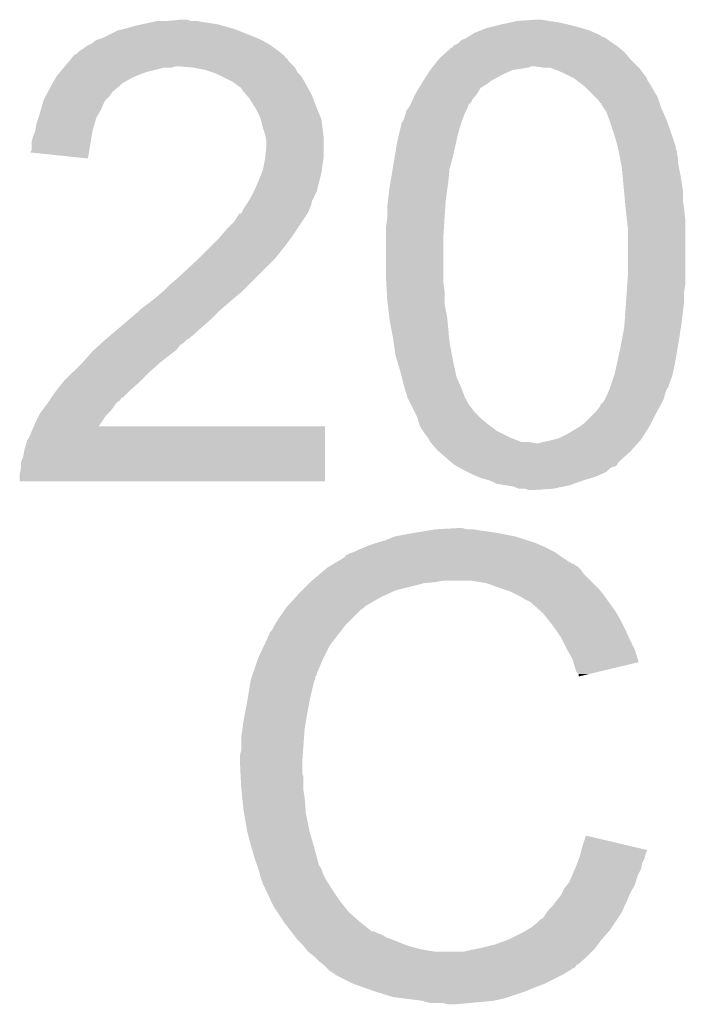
# Model space of a CAD drawing. Extents: x -1.3 to 24.2, y -3.9 to 53.4.
# Tile 23 of 62: x 10.9 to 12.3, y 18.4 to 20.5. Entities that reach past the tile are written whole.
import ezdxf

# ---------------------------------------------------------------- set-up
doc = ezdxf.new("R2010")
doc.units = 0
doc.layers.add('GNSS_22_CLICK_V101_GTO', color=11, linetype='CONTINUOUS')

msp = doc.modelspace()

# ---------------------------------------------------------------- linework, layer by layer
at = {"layer": 'GNSS_22_CLICK_V101_GTO'}
for points in [[(11.104876, 20.44192), (11.11504, 20.44446), (11.343642, 20.44192), (11.334752, 20.44446)], [(11.11504, 20.44446), (11.132818, 20.44954), (11.334752, 20.44446), (11.316972, 20.44954)], [(11.132818, 20.44954), (11.144248, 20.45208), (11.316972, 20.44954), (11.308082, 20.45208)], [(11.144248, 20.45208), (11.15568, 20.45462), (11.308082, 20.45208), (11.29284, 20.45462)], [(11.15568, 20.45462), (11.16711, 20.45716), (11.29284, 20.45462), (11.27506, 20.45716)], [(11.16711, 20.45716), (11.178542, 20.4597), (11.27506, 20.45716), (11.262362, 20.4597)], [(11.2014, 20.4597), (11.226778, 20.462238), (11.249664, 20.4597), (11.242042, 20.462238)], [(11.226778, 20.462238), (11.226798, 20.46224), (11.242042, 20.462238), (11.226798, 20.46224)], [(11.86434, 20.43938), (11.877042, 20.44446), (12.095482, 20.43938), (12.078546, 20.44446)], [(11.877042, 20.44446), (11.8872, 20.447), (12.078546, 20.44446), (12.070078, 20.447)], [(11.8872, 20.447), (11.90752, 20.45208), (12.070078, 20.447), (12.04976, 20.45208)], [(11.90752, 20.45208), (11.931226, 20.45716), (12.04976, 20.45208), (12.026898, 20.45716)], [(11.931226, 20.45716), (11.94308, 20.4597), (12.026898, 20.45716), (12.00912, 20.4597)], [(11.94308, 20.4597), (11.981178, 20.46224), (12.00912, 20.4597), (11.993882, 20.46224)], [(11.049002, 20.41906), (11.06424, 20.42414), (11.399522, 20.41906), (11.387668, 20.42414)], [(11.06424, 20.42414), (11.069318, 20.42668), (11.387668, 20.42414), (11.38174, 20.42668)], [(11.069318, 20.42668), (11.094722, 20.439382), (11.38174, 20.42668), (11.349988, 20.439382)], [(11.094722, 20.439382), (11.104876, 20.44192), (11.349988, 20.439382), (11.343642, 20.44192)], [(11.831322, 20.421602), (11.835378, 20.424138), (12.131884, 20.421602), (12.128502, 20.424138)], [(11.835378, 20.424138), (11.839446, 20.42668), (12.128502, 20.424138), (12.120884, 20.42668)], [(11.839446, 20.42668), (11.843508, 20.429218), (12.120884, 20.42668), (12.11834, 20.429218)], [(11.843508, 20.429218), (11.85164, 20.4343), (12.11834, 20.429218), (12.10691, 20.4343)], [(11.85164, 20.4343), (11.86434, 20.43938), (12.10691, 20.4343), (12.095482, 20.43938)], [(11.01852, 20.398742), (11.028682, 20.40636), (11.431522, 20.398742), (11.420858, 20.40636)], [(11.028682, 20.40636), (11.033758, 20.4089), (11.420858, 20.40636), (11.417302, 20.4089)], [(11.033758, 20.4089), (11.03884, 20.411442), (11.417302, 20.4089), (11.412854, 20.411442)], [(11.03884, 20.411442), (11.049002, 20.41906), (11.412854, 20.411442), (11.399522, 20.41906)], [(11.792094, 20.39366), (11.803386, 20.40382), (12.169142, 20.39366), (12.15695, 20.40382)], [(11.803386, 20.40382), (11.80592, 20.403842), (12.15695, 20.40382), (12.156922, 20.403842)], [(11.80592, 20.403842), (11.805932, 20.40636), (12.156922, 20.403842), (12.1539, 20.40636)], [(11.805932, 20.40636), (11.805934, 20.406366), (12.1539, 20.40636), (12.153892, 20.406366)], [(11.805934, 20.406366), (11.81608, 20.411442), (12.153892, 20.406366), (12.146278, 20.411442)], [(11.81608, 20.411442), (11.82116, 20.41652), (12.146278, 20.411442), (12.13866, 20.41652)], [(11.82116, 20.41652), (11.823704, 20.41906), (12.13866, 20.41652), (12.135274, 20.41906)], [(11.823704, 20.41906), (11.831322, 20.421602), (12.135274, 20.41906), (12.131884, 20.421602)], [(10.996936, 20.38096), (10.999046, 20.383492), (11.450342, 20.38096), (11.45032, 20.383492)], [(10.999046, 20.383492), (11.003288, 20.38858), (11.45032, 20.383492), (11.44422, 20.38858)], [(11.003288, 20.38858), (11.005826, 20.388586), (11.44422, 20.38858), (11.444212, 20.388586)], [(11.005826, 20.388586), (11.01344, 20.3962), (11.444212, 20.388586), (11.43508, 20.3962)], [(11.01344, 20.3962), (11.013444, 20.396202), (11.43508, 20.3962), (11.435078, 20.396202)], [(11.013444, 20.396202), (11.01852, 20.398742), (11.435078, 20.396202), (11.431522, 20.398742)], [(11.77798, 20.38096), (11.792094, 20.39366), (12.180026, 20.38096), (12.169142, 20.39366)], [(10.98, 20.36064), (10.982116, 20.363178), (11.209016, 20.36064), (11.216638, 20.363178)], [(10.982116, 20.36318), (10.990584, 20.373338), (11.4681, 20.36318), (11.457942, 20.373338)], [(10.982116, 20.363178), (10.982116, 20.36318), (11.216638, 20.363178), (11.224262, 20.36318)], [(10.990584, 20.373338), (10.99693, 20.380952), (11.457942, 20.373338), (11.452864, 20.380952)], [(10.99693, 20.380952), (10.996936, 20.38096), (11.452864, 20.380952), (11.450342, 20.38096)], [(11.25474, 20.36064), (11.224262, 20.36318), (11.47064, 20.36064), (11.4681, 20.36318)], [(11.761724, 20.360642), (11.763756, 20.36318), (11.965942, 20.360642), (11.971024, 20.36318)], [(11.763756, 20.36318), (11.773916, 20.37588), (12.197078, 20.36318), (12.184378, 20.37588)], [(11.773916, 20.37588), (11.77798, 20.38096), (12.184378, 20.37588), (12.180026, 20.38096)], [(11.996422, 20.36064), (11.978638, 20.36318), (12.199618, 20.36064), (12.197078, 20.36318)], [(10.95647, 20.32762), (10.963728, 20.34032), (11.10488, 20.32762), (11.127738, 20.34032)], [(10.963728, 20.34032), (10.96518, 20.342858), (11.127738, 20.34032), (11.134084, 20.342858)], [(10.96518, 20.342858), (10.97153, 20.350478), (11.134084, 20.342858), (11.153138, 20.350478)], [(10.97153, 20.350478), (10.98, 20.36064), (11.153138, 20.350478), (11.193778, 20.36064)], [(11.25476, 20.360636), (11.25474, 20.36064), (11.470642, 20.360636), (11.47064, 20.36064)], [(11.280138, 20.35556), (11.25476, 20.360636), (11.473182, 20.35556), (11.470642, 20.360636)], [(11.295378, 20.35048), (11.280138, 20.35556), (11.475722, 20.35048), (11.473182, 20.35556)], [(11.302998, 20.34794), (11.295378, 20.35048), (11.478262, 20.34794), (11.475722, 20.35048)], [(11.313162, 20.342858), (11.302998, 20.34794), (11.483342, 20.342858), (11.478262, 20.34794)], [(11.338558, 20.33016), (11.313162, 20.342858), (11.49096, 20.33016), (11.483342, 20.342858)], [(11.743114, 20.332702), (11.751194, 20.3454), (11.8872, 20.332702), (11.910058, 20.3454)], [(11.751194, 20.3454), (11.75766, 20.35556), (11.910058, 20.3454), (11.932924, 20.35556)], [(11.75766, 20.35556), (11.759692, 20.3581), (11.932924, 20.35556), (11.9507, 20.3581)], [(11.759692, 20.3581), (11.761724, 20.360642), (11.9507, 20.3581), (11.965942, 20.360642)], [(12.011664, 20.360638), (11.996422, 20.36064), (12.19962, 20.360638), (12.199618, 20.36064)], [(12.018016, 20.358098), (12.011664, 20.360638), (12.20216, 20.358098), (12.19962, 20.360638)], [(12.03706, 20.35048), (12.018016, 20.358098), (12.207874, 20.35048), (12.20216, 20.358098)], [(12.06246, 20.337778), (12.03706, 20.35048), (12.2174, 20.337778), (12.207874, 20.35048)], [(10.946814, 20.309842), (10.95502, 20.32508), (11.08456, 20.309842), (11.101976, 20.32508)], [(10.95502, 20.32508), (10.95647, 20.32762), (11.101976, 20.32508), (11.10488, 20.32762)], [(11.34872, 20.32254), (11.338558, 20.33016), (11.495118, 20.32254), (11.49096, 20.33016)], [(11.356336, 20.31746), (11.34872, 20.32254), (11.497888, 20.31746), (11.495118, 20.32254)], [(11.733786, 20.317464), (11.738356, 20.32508), (11.864344, 20.317464), (11.87704, 20.32508)], [(11.738356, 20.32508), (11.73988, 20.32762), (11.87704, 20.32508), (11.880424, 20.32762)], [(11.73988, 20.32762), (11.743114, 20.332702), (11.880424, 20.32762), (11.8872, 20.332702)], [(12.062464, 20.337776), (12.06246, 20.337778), (12.2174, 20.337776), (12.2174, 20.337778)], [(12.065852, 20.335234), (12.062464, 20.337776), (12.217404, 20.335234), (12.2174, 20.337776)], [(12.076002, 20.327622), (12.065852, 20.335234), (12.22248, 20.327622), (12.217404, 20.335234)], [(12.08278, 20.322538), (12.076002, 20.327622), (12.22553, 20.322538), (12.22248, 20.327622)], [(12.090398, 20.31492), (12.08278, 20.322538), (12.2301, 20.31492), (12.22553, 20.322538)], [(10.93724, 20.292062), (10.94134, 20.299678), (11.069322, 20.292062), (11.076938, 20.299678)], [(10.94134, 20.299678), (10.945444, 20.3073), (11.076938, 20.299678), (11.08202, 20.3073)], [(10.945444, 20.3073), (10.946814, 20.309842), (11.08202, 20.3073), (11.08456, 20.309842)], [(11.358878, 20.312384), (11.356336, 20.31746), (11.500656, 20.312384), (11.497888, 20.31746)], [(11.367592, 20.30222), (11.358878, 20.312384), (11.5062, 20.30222), (11.500656, 20.312384)], [(11.37412, 20.294602), (11.367592, 20.30222), (11.50913, 20.294602), (11.5062, 20.30222)], [(11.720124, 20.29206), (11.72464, 20.30222), (11.84656, 20.29206), (11.854688, 20.30222)], [(11.72464, 20.30222), (11.726164, 20.304762), (11.854688, 20.30222), (11.856722, 20.304762)], [(11.726164, 20.304762), (11.733786, 20.317464), (11.856722, 20.304762), (11.864344, 20.317464)], [(12.10818, 20.297138), (12.090398, 20.31492), (12.24026, 20.297138), (12.2301, 20.31492)], [(10.931432, 20.271738), (10.936512, 20.289516), (11.05916, 20.271738), (11.066778, 20.289516)], [(10.936512, 20.289516), (10.93724, 20.292062), (11.066778, 20.289516), (11.069322, 20.292062)], [(11.38682, 20.274278), (11.37412, 20.294602), (11.516948, 20.274278), (11.50913, 20.294602)], [(11.71067, 20.274282), (11.71448, 20.279362), (11.8364, 20.274282), (11.838096, 20.279362)], [(11.71448, 20.279362), (11.715608, 20.281902), (11.838096, 20.279362), (11.838944, 20.281902)], [(11.715608, 20.281902), (11.717866, 20.286984), (11.838944, 20.281902), (11.844022, 20.286984)], [(11.717866, 20.286984), (11.720124, 20.29206), (11.844022, 20.286984), (11.84656, 20.29206)], [(12.115802, 20.289516), (12.10818, 20.297138), (12.242802, 20.289516), (12.24026, 20.297138)], [(12.118354, 20.28444), (12.115802, 20.289516), (12.244494, 20.28444), (12.242802, 20.289516)], [(12.12088, 20.284418), (12.118354, 20.28444), (12.244502, 20.284418), (12.244494, 20.28444)], [(12.120884, 20.281894), (12.12088, 20.284418), (12.245344, 20.281894), (12.244502, 20.284418)], [(12.12596, 20.274282), (12.120884, 20.281894), (12.24788, 20.274282), (12.245344, 20.281894)], [(10.926232, 20.253958), (10.92708, 20.2565), (11.048998, 20.253958), (11.05045, 20.2565)], [(10.92708, 20.2565), (10.931432, 20.271738), (11.05045, 20.2565), (11.05916, 20.271738)], [(11.38936, 20.2692), (11.38682, 20.274278), (11.5189, 20.2692), (11.516948, 20.274278)], [(11.39698, 20.253962), (11.38936, 20.2692), (11.52543, 20.253962), (11.5189, 20.2692)], [(11.70178, 20.251422), (11.704318, 20.25904), (11.82624, 20.251422), (11.829288, 20.25904)], [(11.704318, 20.25904), (11.705588, 20.26412), (11.829288, 20.25904), (11.83132, 20.26412)], [(11.705588, 20.26412), (11.706862, 20.269204), (11.83132, 20.26412), (11.83386, 20.269204)], [(11.706862, 20.269204), (11.71067, 20.274282), (11.83386, 20.269204), (11.8364, 20.274282)], [(12.13104, 20.26666), (12.12596, 20.274282), (12.251268, 20.26666), (12.24788, 20.274282)], [(12.136756, 20.25142), (12.13104, 20.26666), (12.25804, 20.25142), (12.251268, 20.26666)], [(10.919882, 20.22856), (10.922002, 20.241262), (11.04138, 20.22856), (11.045188, 20.241262)], [(10.922002, 20.241262), (10.926232, 20.253958), (11.045188, 20.241262), (11.048998, 20.253958)], [(11.397618, 20.251416), (11.39698, 20.253962), (11.52652, 20.251416), (11.52543, 20.253962)], [(11.402062, 20.23364), (11.397618, 20.251416), (11.528744, 20.23364), (11.52652, 20.251416)], [(11.69162, 20.22094), (11.695428, 20.23618), (11.816804, 20.22094), (11.82116, 20.23618)], [(11.695428, 20.23618), (11.6967, 20.241262), (11.82116, 20.23618), (11.822854, 20.241262)], [(11.6967, 20.241262), (11.696706, 20.243806), (11.822854, 20.241262), (11.823702, 20.243806)], [(11.696706, 20.243806), (11.699242, 20.246344), (11.823702, 20.243806), (11.824548, 20.246344)], [(11.699242, 20.246344), (11.701778, 20.25142), (11.824548, 20.246344), (11.82624, 20.25142)], [(11.701778, 20.25142), (11.70178, 20.251422), (11.82624, 20.25142), (11.82624, 20.251422)], [(12.13866, 20.24634), (12.136756, 20.25142), (12.259888, 20.24634), (12.25804, 20.25142)], [(12.14628, 20.22348), (12.13866, 20.24634), (12.2682, 20.22348), (12.259888, 20.24634)], [(10.914382, 20.213322), (10.91946, 20.226022), (11.038834, 20.213322), (11.040956, 20.226022)], [(10.91946, 20.226022), (10.919882, 20.22856), (11.040956, 20.226022), (11.04138, 20.22856)], [(11.407138, 20.2184), (11.402062, 20.23364), (11.530648, 20.2184), (11.528744, 20.23364)], [(11.408664, 20.210778), (11.407138, 20.2184), (11.5316, 20.210778), (11.530648, 20.2184)], [(11.68654, 20.19808), (11.691054, 20.2184), (11.811564, 20.19808), (11.81608, 20.2184)], [(11.691054, 20.2184), (11.69162, 20.22094), (11.81608, 20.2184), (11.816804, 20.22094)], [(12.1539, 20.19808), (12.14628, 20.22348), (12.276666, 20.19808), (12.2682, 20.22348)], [(10.91184, 20.203162), (10.914382, 20.213322), (11.037138, 20.203162), (11.038834, 20.213322)], [(10.91184, 20.185384), (10.91184, 20.203162), (11.034168, 20.185384), (11.037138, 20.203162)], [(11.40968, 20.205702), (11.408664, 20.210778), (11.5316, 20.205702), (11.5316, 20.210778)], [(11.40968, 20.192998), (11.40968, 20.205702), (11.5316, 20.192998), (11.5316, 20.205702)], [(11.682306, 20.172678), (11.68654, 20.19808), (11.80592, 20.172678), (11.811564, 20.19808)], [(12.15503, 20.192996), (12.1539, 20.19808), (12.27836, 20.192996), (12.276666, 20.19808)], [(10.909314, 20.180326), (10.91184, 20.185384), (11.033324, 20.180326), (11.034168, 20.185384)], [(11.0312, 20.167602), (10.909314, 20.180326), (11.0312, 20.167602), (11.033324, 20.180326)], [(11.407394, 20.170138), (11.40968, 20.192998), (11.5316, 20.170138), (11.5316, 20.192998)], [(11.67765, 20.144742), (11.682306, 20.172678), (11.7983, 20.144742), (11.80592, 20.172678)], [(12.15616, 20.187916), (12.15503, 20.192996), (12.278362, 20.187916), (12.27836, 20.192996)], [(12.157288, 20.182836), (12.15616, 20.187916), (12.2809, 20.182836), (12.278362, 20.187916)], [(12.158416, 20.177758), (12.157288, 20.182836), (12.2809, 20.177758), (12.2809, 20.182836)], [(12.15898, 20.17522), (12.158416, 20.177758), (12.281536, 20.17522), (12.2809, 20.177758)], [(12.160366, 20.167598), (12.15898, 20.17522), (12.28344, 20.167598), (12.281536, 20.17522)], [(11.40206, 20.142202), (11.4046, 20.1549), (11.527246, 20.142202), (11.52906, 20.1549)], [(11.4046, 20.1549), (11.40714, 20.167598), (11.52906, 20.1549), (11.531176, 20.167598)], [(11.40714, 20.167598), (11.407394, 20.170138), (11.531176, 20.167598), (11.5316, 20.170138)], [(12.162214, 20.157438), (12.160366, 20.167598), (12.28344, 20.157438), (12.28344, 20.167598)], [(12.16406, 20.147282), (12.162214, 20.157438), (12.285472, 20.147282), (12.28344, 20.157438)], [(11.3919, 20.1168), (11.400026, 20.13712), (11.52144, 20.1168), (11.52652, 20.13712)], [(11.400026, 20.13712), (11.40206, 20.142202), (11.52652, 20.13712), (11.527246, 20.142202)], [(11.672992, 20.1168), (11.67765, 20.144742), (11.79576, 20.1168), (11.7983, 20.144742)], [(12.165512, 20.13204), (12.16406, 20.147282), (12.28852, 20.13204), (12.285472, 20.147282)], [(12.166964, 20.1168), (12.165512, 20.13204), (12.29106, 20.1168), (12.28852, 20.13204)], [(11.382866, 20.096478), (11.3919, 20.1168), (11.51636, 20.096478), (11.52144, 20.1168)], [(11.6713, 20.10664), (11.672992, 20.1168), (11.794308, 20.10664), (11.79576, 20.1168)], [(12.168658, 20.099018), (12.166964, 20.1168), (12.2936, 20.099018), (12.29106, 20.1168)], [(11.371578, 20.076158), (11.38174, 20.093942), (11.5062, 20.076158), (11.515092, 20.093942)], [(11.38174, 20.093942), (11.382866, 20.096478), (11.515092, 20.093942), (11.51636, 20.096478)], [(11.66831, 20.08124), (11.6713, 20.10664), (11.79068, 20.08124), (11.794308, 20.10664)], [(12.16914, 20.09394), (12.168658, 20.099018), (12.2936, 20.09394), (12.2936, 20.099018)], [(12.170526, 20.0787), (12.16914, 20.09394), (12.2936, 20.0787), (12.2936, 20.09394)], [(11.364806, 20.066), (11.369884, 20.073618), (11.50366, 20.066), (11.506198, 20.073618)], [(11.369884, 20.073618), (11.371576, 20.076156), (11.506198, 20.073618), (11.5062, 20.076156)], [(11.371576, 20.076156), (11.371578, 20.076158), (11.5062, 20.076156), (11.5062, 20.076158)], [(11.66622, 20.06346), (11.66831, 20.08124), (11.78941, 20.06346), (11.79068, 20.08124)], [(12.17168, 20.066), (12.170526, 20.0787), (12.295416, 20.066), (12.2936, 20.0787)], [(11.3411, 20.03298), (11.35126, 20.048224), (11.485032, 20.03298), (11.495194, 20.048224)], [(11.35126, 20.048224), (11.351282, 20.05076), (11.495194, 20.048224), (11.496886, 20.05076)], [(11.351282, 20.05076), (11.356346, 20.050774), (11.496886, 20.05076), (11.496894, 20.050774)], [(11.356346, 20.050774), (11.357608, 20.053298), (11.496894, 20.050774), (11.498578, 20.053298)], [(11.357608, 20.053298), (11.361422, 20.060922), (11.498578, 20.053298), (11.501628, 20.060922)], [(11.361422, 20.060922), (11.364806, 20.066), (11.501628, 20.060922), (11.50366, 20.066)], [(11.66622, 20.04568), (11.66622, 20.06346), (11.78814, 20.04568), (11.78941, 20.06346)], [(12.172246, 20.06092), (12.17168, 20.066), (12.29614, 20.06092), (12.295416, 20.066)], [(12.174786, 20.038058), (12.172246, 20.06092), (12.29868, 20.038058), (12.29614, 20.06092)], [(11.325858, 20.01774), (11.3411, 20.03298), (11.474872, 20.01774), (11.485032, 20.03298)], [(11.66368, 20.02282), (11.66622, 20.040602), (11.78671, 20.02282), (11.787822, 20.040602)], [(11.66622, 20.040602), (11.66622, 20.04568), (11.787822, 20.040602), (11.78814, 20.04568)], [(12.17676, 20.020278), (12.174786, 20.038058), (12.29868, 20.020278), (12.29868, 20.038058)], [(11.31062, 19.99996), (11.325858, 20.01774), (11.46302, 19.99996), (11.474872, 20.01774)], [(11.66368, 20.00504), (11.66368, 20.02282), (11.7856, 20.00504), (11.78671, 20.02282)], [(12.17676, 19.91868), (12.17676, 20.020278), (12.29868, 19.91868), (12.29868, 20.020278)], [(11.2903, 19.97964), (11.31062, 19.99996), (11.44778, 19.97964), (11.46302, 19.99996)], [(11.66368, 19.913598), (11.66368, 20.00504), (11.7856, 19.913598), (11.7856, 20.00504)], [(11.2649, 19.95424), (11.2903, 19.97964), (11.42746, 19.95424), (11.44778, 19.97964)], [(11.22426, 19.91614), (11.25982, 19.94916), (11.38936, 19.91614), (11.42238, 19.94916)], [(11.25982, 19.94916), (11.2649, 19.95424), (11.42238, 19.94916), (11.42746, 19.95424)], [(11.19124, 19.88566), (11.20648, 19.9009), (11.35888, 19.88566), (11.37412, 19.9009)], [(11.20648, 19.9009), (11.22426, 19.91614), (11.37412, 19.9009), (11.38936, 19.91614)], [(11.664246, 19.903442), (11.66368, 19.913598), (11.7856, 19.903442), (11.7856, 19.913598)], [(11.665374, 19.88312), (11.664246, 19.903442), (11.78814, 19.88312), (11.7856, 19.903442)], [(12.174388, 19.883118), (12.175574, 19.9009), (12.29614, 19.883118), (12.29868, 19.9009)], [(12.175574, 19.9009), (12.17676, 19.91868), (12.29868, 19.9009), (12.29868, 19.91868)], [(11.176, 19.87296), (11.191238, 19.885658), (11.34364, 19.87296), (11.358876, 19.885658)], [(11.191238, 19.885658), (11.19124, 19.88566), (11.358876, 19.885658), (11.35888, 19.88566)], [(11.66622, 19.86788), (11.665374, 19.88312), (11.78814, 19.86788), (11.78814, 19.88312)], [(12.17295, 19.8628), (12.17422, 19.88058), (12.29614, 19.8628), (12.29614, 19.88058)], [(12.17422, 19.88058), (12.174388, 19.883118), (12.29614, 19.88058), (12.29614, 19.883118)], [(11.142982, 19.84756), (11.1633, 19.8628), (11.314004, 19.84756), (11.331784, 19.8628)], [(11.1633, 19.8628), (11.176, 19.87296), (11.331784, 19.8628), (11.34364, 19.87296)], [(11.667416, 19.857722), (11.66622, 19.86788), (11.78814, 19.857722), (11.78814, 19.86788)], [(12.169864, 19.81962), (12.17295, 19.8628), (12.29106, 19.81962), (12.29614, 19.8628)], [(11.114194, 19.82216), (11.1379, 19.842478), (11.28776, 19.82216), (11.308076, 19.842478)], [(11.1379, 19.842478), (11.137904, 19.842482), (11.308076, 19.842478), (11.30808, 19.842482)], [(11.137904, 19.842482), (11.142982, 19.84756), (11.30808, 19.842482), (11.314004, 19.84756)], [(11.670404, 19.832322), (11.667416, 19.857722), (11.79322, 19.832322), (11.78814, 19.857722)], [(11.10234, 19.812), (11.114194, 19.82216), (11.276148, 19.812), (11.28776, 19.82216)], [(11.6713, 19.8247), (11.670404, 19.832322), (11.793946, 19.8247), (11.79322, 19.832322)], [(11.67892, 19.78406), (11.6713, 19.8247), (11.797818, 19.78406), (11.793946, 19.8247)], [(12.16914, 19.809458), (12.169864, 19.81962), (12.289454, 19.809458), (12.29106, 19.81962)], [(11.06932, 19.78406), (11.093334, 19.80438), (11.244574, 19.78406), (11.26744, 19.80438)], [(11.093334, 19.80438), (11.10234, 19.812), (11.26744, 19.80438), (11.276148, 19.812)], [(12.16406, 19.78152), (12.16914, 19.809458), (12.285044, 19.78152), (12.289454, 19.809458)], [(11.055346, 19.771358), (11.060938, 19.77644), (11.226798, 19.771358), (11.23442, 19.77644)], [(11.060938, 19.77644), (11.069312, 19.784054), (11.23442, 19.77644), (11.242034, 19.784054)], [(11.069312, 19.784054), (11.06932, 19.78406), (11.242034, 19.784054), (11.244574, 19.78406)], [(11.679648, 19.778978), (11.67892, 19.78406), (11.7983, 19.778978), (11.797818, 19.78406)], [(11.683638, 19.75104), (11.679648, 19.778978), (11.80338, 19.75104), (11.7983, 19.778978)], [(12.162028, 19.77136), (12.16406, 19.78152), (12.28344, 19.77136), (12.285044, 19.78152)], [(11.036864, 19.75358), (11.04138, 19.75866), (11.20902, 19.75358), (11.215792, 19.75866)], [(11.04138, 19.75866), (11.04417, 19.761198), (11.215792, 19.75866), (11.219178, 19.761198)], [(11.04417, 19.761198), (11.055346, 19.771358), (11.219178, 19.761198), (11.226798, 19.771358)], [(12.152768, 19.72818), (12.15898, 19.75612), (12.27582, 19.72818), (12.28075, 19.75612)], [(12.15898, 19.75612), (12.162028, 19.77136), (12.28075, 19.75612), (12.28344, 19.77136)], [(11.00074, 19.71548), (11.02106, 19.7358), (11.1633, 19.71548), (11.18616, 19.7358)], [(11.02106, 19.7358), (11.036864, 19.75358), (11.18616, 19.7358), (11.20902, 19.75358)], [(11.684, 19.748502), (11.683638, 19.75104), (11.803888, 19.748502), (11.80338, 19.75104)], [(11.691034, 19.72564), (11.684, 19.748502), (11.80846, 19.72564), (11.803888, 19.748502)], [(10.98042, 19.69516), (11.00074, 19.71548), (11.14298, 19.69516), (11.1633, 19.71548)], [(11.69416, 19.715478), (11.691034, 19.72564), (11.81072, 19.715478), (11.80846, 19.72564)], [(11.697336, 19.702782), (11.69416, 19.715478), (11.81354, 19.702782), (11.81072, 19.715478)], [(12.148818, 19.7104), (12.152768, 19.72818), (12.271866, 19.7104), (12.27582, 19.72818)], [(10.964164, 19.674842), (10.978388, 19.69262), (11.12012, 19.674842), (11.14044, 19.69262)], [(10.978388, 19.69262), (10.98042, 19.69516), (11.14044, 19.69262), (11.14298, 19.69516)], [(11.70178, 19.685), (11.697336, 19.702782), (11.821444, 19.685), (11.81354, 19.702782)], [(12.14035, 19.684996), (12.147124, 19.705318), (12.26312, 19.684996), (12.270738, 19.705318)], [(12.147124, 19.705318), (12.148818, 19.7104), (12.270738, 19.705318), (12.271866, 19.7104)], [(10.9601, 19.66976), (10.964164, 19.674842), (11.115036, 19.66976), (11.12012, 19.674842)], [(11.703304, 19.67992), (11.70178, 19.685), (11.8237, 19.67992), (11.821444, 19.685)], [(11.709398, 19.659602), (11.703304, 19.67992), (11.83132, 19.659602), (11.8237, 19.67992)], [(12.13358, 19.66722), (12.136626, 19.674838), (12.255502, 19.66722), (12.25804, 19.674838)], [(12.136626, 19.674838), (12.138658, 19.679916), (12.25804, 19.674838), (12.260578, 19.679916)], [(12.138658, 19.679916), (12.13866, 19.67992), (12.260578, 19.679916), (12.26058, 19.67992)], [(12.13866, 19.67992), (12.139504, 19.682454), (12.26058, 19.67992), (12.263114, 19.682454)], [(12.139504, 19.682454), (12.14035, 19.684996), (12.263114, 19.682454), (12.26312, 19.684996)], [(10.946552, 19.649438), (10.94994, 19.65452), (11.092178, 19.649438), (11.099796, 19.65452)], [(10.94994, 19.65452), (10.953316, 19.659586), (11.099796, 19.65452), (11.102334, 19.659586)], [(10.953316, 19.659586), (10.953326, 19.6596), (11.102334, 19.659586), (11.104874, 19.6596)], [(10.953326, 19.6596), (10.9601, 19.66976), (11.104874, 19.6596), (11.115036, 19.66976)], [(11.7094, 19.6596), (11.709398, 19.659602), (11.83132, 19.6596), (11.83132, 19.659602)], [(11.71829, 19.641822), (11.7094, 19.6596), (11.841478, 19.641822), (11.83132, 19.6596)], [(12.120882, 19.6469), (12.125958, 19.65198), (12.24788, 19.6469), (12.25042, 19.65198)], [(12.125958, 19.65198), (12.128496, 19.657058), (12.25042, 19.65198), (12.25296, 19.657058)], [(12.128496, 19.657058), (12.13358, 19.66722), (12.25296, 19.657058), (12.255502, 19.66722)], [(10.929622, 19.62658), (10.93343, 19.63166), (11.074398, 19.62658), (11.079478, 19.63166)], [(10.93343, 19.63166), (10.94105, 19.64182), (11.079478, 19.63166), (11.0871, 19.64182)], [(10.94105, 19.64182), (10.94486, 19.6469), (11.0871, 19.64182), (11.090486, 19.6469)], [(10.94486, 19.6469), (10.946552, 19.649438), (11.090486, 19.6469), (11.092178, 19.649438)], [(11.71956, 19.63928), (11.71829, 19.641822), (11.844018, 19.63928), (11.841478, 19.641822)], [(11.72464, 19.629122), (11.71956, 19.63928), (11.85164, 19.629122), (11.844018, 19.63928)], [(11.72972, 19.61896), (11.72464, 19.629122), (11.861802, 19.61896), (11.85164, 19.629122)], [(12.103098, 19.62404), (12.10818, 19.62912), (12.23518, 19.62404), (12.238002, 19.62912)], [(12.10818, 19.62912), (12.118336, 19.641816), (12.238002, 19.62912), (12.245054, 19.641816)], [(12.118336, 19.641816), (12.11834, 19.644354), (12.245054, 19.641816), (12.246464, 19.644354)], [(12.11834, 19.644354), (12.120882, 19.6469), (12.246464, 19.644354), (12.24788, 19.6469)], [(10.91946, 19.60626), (10.92708, 19.6215), (11.059188, 19.60626), (11.06932, 19.6215)], [(10.92708, 19.6215), (10.929622, 19.62658), (11.06932, 19.6215), (11.074398, 19.62658)], [(11.730446, 19.616418), (11.72972, 19.61896), (11.864342, 19.616418), (11.861802, 19.61896)], [(11.734074, 19.60372), (11.730446, 19.616418), (11.87958, 19.60372), (11.864342, 19.616418)], [(12.085318, 19.60626), (12.103098, 19.62404), (12.226288, 19.60626), (12.23518, 19.62404)], [(10.90676, 19.57578), (10.91184, 19.58848), (11.534134, 19.57578), (11.534138, 19.58848)], [(10.91184, 19.58848), (10.916184, 19.598618), (11.534138, 19.58848), (11.53414, 19.598618)], [(10.916184, 19.598618), (10.916194, 19.59864), (11.53414, 19.598618), (11.054122, 19.59864)], [(10.916194, 19.59864), (10.91946, 19.60626), (11.054122, 19.59864), (11.059188, 19.60626)], [(11.734798, 19.60118), (11.734074, 19.60372), (11.882968, 19.60118), (11.87958, 19.60372)], [(11.742418, 19.588482), (11.734798, 19.60118), (11.8999, 19.588482), (11.882968, 19.60118)], [(11.75004, 19.57832), (11.742418, 19.588482), (11.920222, 19.57832), (11.8999, 19.588482)], [(12.04976, 19.5834), (12.075158, 19.598638), (12.21278, 19.5834), (12.222476, 19.598638)], [(12.075158, 19.598638), (12.07516, 19.59864), (12.222476, 19.598638), (12.222478, 19.59864)], [(12.07516, 19.59864), (12.085318, 19.60626), (12.222478, 19.59864), (12.226288, 19.60626)], [(10.90168, 19.565624), (10.901684, 19.568166), (11.534132, 19.565624), (11.534134, 19.568166)], [(10.901684, 19.568166), (10.90676, 19.57578), (11.534134, 19.568166), (11.534134, 19.57578)], [(11.751734, 19.57578), (11.75004, 19.57832), (11.9253, 19.57578), (11.920222, 19.57832)], [(11.755118, 19.570702), (11.751734, 19.57578), (11.937996, 19.570702), (11.9253, 19.57578)], [(11.757658, 19.565624), (11.755118, 19.570702), (11.950692, 19.565624), (11.937996, 19.570702)], [(11.99642, 19.565618), (12.00912, 19.56816), (12.200126, 19.565618), (12.202412, 19.56816)], [(12.00912, 19.56816), (12.019274, 19.570698), (12.202412, 19.56816), (12.204698, 19.570698)], [(12.019274, 19.570698), (12.029438, 19.573238), (12.204698, 19.570698), (12.206314, 19.573238)], [(12.029438, 19.573238), (12.04976, 19.5834), (12.206314, 19.573238), (12.21278, 19.5834)], [(10.89406, 19.535142), (10.896602, 19.550382), (11.534128, 19.535142), (11.53413, 19.550382)], [(10.896602, 19.550382), (10.90168, 19.565624), (11.53413, 19.550382), (11.534132, 19.565624)], [(11.75766, 19.565622), (11.757658, 19.565624), (11.950696, 19.565622), (11.950692, 19.565624)], [(11.757662, 19.56562), (11.75766, 19.565622), (11.965938, 19.56562), (11.950696, 19.565622)], [(11.75984, 19.56308), (11.757662, 19.56562), (11.981178, 19.56308), (11.965938, 19.56562)], [(11.772898, 19.54784), (11.75984, 19.56308), (12.184124, 19.54784), (12.19784, 19.56308)], [(11.775862, 19.5453), (11.772898, 19.54784), (12.18184, 19.5453), (12.184124, 19.54784)], [(11.988796, 19.56308), (11.99642, 19.565618), (12.19784, 19.56308), (12.200126, 19.565618)], [(10.888982, 19.522444), (10.89406, 19.535142), (11.534124, 19.522444), (11.534128, 19.535142)], [(11.802538, 19.522436), (11.775862, 19.5453), (12.156438, 19.522436), (12.18184, 19.5453)], [(10.88644, 19.497042), (10.88898, 19.509742), (11.53412, 19.497042), (11.534122, 19.509742)], [(10.88898, 19.509742), (10.888982, 19.522444), (11.534122, 19.509742), (11.534124, 19.522444)], [(11.80846, 19.51736), (11.802538, 19.522436), (12.153898, 19.51736), (12.156438, 19.522436)], [(11.812906, 19.51482), (11.80846, 19.51736), (12.151356, 19.51482), (12.153898, 19.51736)], [(11.817352, 19.51228), (11.812906, 19.51482), (12.14374, 19.51228), (12.151356, 19.51482)], [(11.821802, 19.509738), (11.817352, 19.51228), (12.13866, 19.509738), (12.14374, 19.51228)], [(11.826242, 19.5072), (11.821802, 19.509738), (12.13612, 19.5072), (12.13866, 19.509738)], [(11.836406, 19.502118), (11.826242, 19.5072), (12.131036, 19.502118), (12.13612, 19.5072)], [(10.88644, 19.481822), (10.88644, 19.497042), (11.534118, 19.481822), (11.53412, 19.497042)], [(11.84656, 19.49704), (11.836406, 19.502118), (12.119612, 19.49704), (12.131036, 19.502118)], [(11.858418, 19.491958), (11.84656, 19.49704), (12.10818, 19.491958), (12.119612, 19.49704)], [(11.864338, 19.48942), (11.858418, 19.491958), (12.099714, 19.48942), (12.10818, 19.491958)], [(11.88212, 19.484342), (11.864338, 19.48942), (12.08278, 19.484342), (12.099714, 19.48942)], [(11.899898, 19.476722), (11.88212, 19.484342), (12.061826, 19.476722), (12.08278, 19.484342)], [(11.534118, 19.4818), (10.88644, 19.481822), (11.534118, 19.4818), (11.534118, 19.481822)], [(11.91514, 19.47418), (11.899898, 19.476722), (12.054838, 19.47418), (12.061826, 19.476722)], [(11.932916, 19.47164), (11.91514, 19.47418), (12.042984, 19.47164), (12.054838, 19.47418)], [(11.945616, 19.466562), (11.932916, 19.47164), (12.019288, 19.466562), (12.042984, 19.47164)], [(11.958316, 19.46656), (11.945616, 19.466562), (12.01928, 19.46656), (12.019288, 19.466562)], [(11.965938, 19.464022), (11.958316, 19.46656), (11.98121, 19.464022), (12.01928, 19.46656)], [(11.981182, 19.46402), (11.965938, 19.464022), (11.981182, 19.46402), (11.98121, 19.464022)], [(11.75258, 19.37766), (11.76782, 19.3802), (11.86434, 19.37766), (11.849102, 19.3802)], [(11.76782, 19.3802), (11.813538, 19.38274), (11.836402, 19.3802), (11.826242, 19.38274)], [(11.6459, 19.35226), (11.663682, 19.35734), (11.97864, 19.35226), (11.962386, 19.35734)], [(11.663682, 19.35734), (11.681462, 19.36496), (11.962386, 19.35734), (11.938002, 19.36496)], [(11.681462, 19.36496), (11.7221, 19.37258), (11.938002, 19.36496), (11.899898, 19.37258)], [(11.7221, 19.37258), (11.75258, 19.37766), (11.899898, 19.37258), (11.86434, 19.37766)], [(11.5951, 19.33194), (11.60526, 19.33702), (12.021818, 19.33194), (12.01166, 19.33702)], [(11.60526, 19.33702), (11.617958, 19.3421), (12.01166, 19.33702), (12.0015, 19.3421)], [(11.617958, 19.3421), (11.630658, 19.34718), (12.0015, 19.3421), (11.99007, 19.34718)], [(11.630658, 19.34718), (11.6459, 19.35226), (11.99007, 19.34718), (11.97864, 19.35226)], [(11.551912, 19.30654), (11.573068, 19.31924), (12.059924, 19.30654), (12.0396, 19.31924)], [(11.573068, 19.31924), (11.57732, 19.321792), (12.0396, 19.31924), (12.036028, 19.321792)], [(11.57732, 19.321792), (11.577334, 19.324326), (12.036028, 19.321792), (12.03248, 19.324326)], [(11.577334, 19.324326), (11.587482, 19.3294), (12.03248, 19.324326), (12.025374, 19.3294)], [(11.587482, 19.3294), (11.595094, 19.331938), (12.025374, 19.3294), (12.02182, 19.331938)], [(11.595094, 19.331938), (11.5951, 19.33194), (12.02182, 19.331938), (12.021818, 19.33194)], [(11.533216, 19.29384), (11.539222, 19.298922), (12.0777, 19.29384), (12.072618, 19.298922)], [(11.539222, 19.298922), (11.543446, 19.301458), (12.072618, 19.298922), (12.07008, 19.301458)], [(11.543446, 19.301458), (11.547676, 19.303998), (12.07008, 19.301458), (12.065004, 19.303998)], [(11.547676, 19.303998), (11.551902, 19.306534), (12.065004, 19.303998), (12.062466, 19.306534)], [(11.551902, 19.306534), (11.551912, 19.30654), (12.062466, 19.306534), (12.059924, 19.30654)], [(11.5062, 19.27098), (11.524208, 19.286218), (12.09802, 19.27098), (12.082782, 19.286218)], [(11.524208, 19.286218), (11.533216, 19.29384), (12.082782, 19.286218), (12.0777, 19.29384)], [(11.48588, 19.25066), (11.50112, 19.2659), (11.683998, 19.25066), (11.74496, 19.2659)], [(11.50112, 19.2659), (11.50366, 19.26844), (11.74496, 19.2659), (11.770362, 19.26844)], [(11.50366, 19.26844), (11.5062, 19.27098), (11.770362, 19.26844), (11.783058, 19.27098)], [(11.877038, 19.2659), (11.846558, 19.27098), (12.1031, 19.2659), (12.09802, 19.27098)], [(11.90498, 19.25574), (11.877038, 19.2659), (12.11326, 19.25574), (12.1031, 19.2659)], [(11.912606, 19.253198), (11.90498, 19.25574), (12.115802, 19.253198), (12.11326, 19.25574)], [(11.927838, 19.24812), (11.912606, 19.253198), (12.119866, 19.24812), (12.115802, 19.253198)], [(11.455166, 19.217638), (11.471332, 19.23542), (11.620498, 19.217638), (11.650982, 19.23542)], [(11.471332, 19.23542), (11.47826, 19.24304), (11.650982, 19.23542), (11.66749, 19.24304)], [(11.47826, 19.24304), (11.48588, 19.25066), (11.66749, 19.24304), (11.683998, 19.25066)], [(11.94308, 19.2405), (11.927838, 19.24812), (12.12596, 19.2405), (12.119866, 19.24812)], [(11.94816, 19.23796), (11.94308, 19.2405), (12.127776, 19.23796), (12.12596, 19.2405)], [(11.960862, 19.23034), (11.94816, 19.23796), (12.133218, 19.23034), (12.127776, 19.23796)], [(11.447524, 19.207478), (11.45286, 19.2151), (11.6078, 19.207478), (11.617958, 19.2151)], [(11.45286, 19.2151), (11.452862, 19.215102), (11.617958, 19.2151), (11.61796, 19.215102)], [(11.452862, 19.215102), (11.455166, 19.217638), (11.61796, 19.215102), (11.620498, 19.217638)], [(11.971016, 19.225262), (11.960862, 19.23034), (12.136846, 19.225262), (12.133218, 19.23034)], [(11.97356, 19.22272), (11.971016, 19.225262), (12.138662, 19.22272), (12.136846, 19.225262)], [(11.993564, 19.20494), (11.97356, 19.22272), (12.151362, 19.20494), (12.138662, 19.22272)], [(11.435078, 19.1897), (11.447524, 19.207478), (11.590022, 19.1897), (11.6078, 19.207478)], [(11.99642, 19.2024), (11.993564, 19.20494), (12.152814, 19.2024), (12.151362, 19.20494)], [(12.008612, 19.18716), (11.99642, 19.2024), (12.16152, 19.18716), (12.152814, 19.2024)], [(11.422382, 19.166844), (11.42746, 19.176998), (11.569986, 19.166844), (11.577884, 19.176998)], [(11.42746, 19.176998), (11.428982, 19.179538), (11.577884, 19.176998), (11.57986, 19.179538)], [(11.428982, 19.179538), (11.435078, 19.1897), (11.57986, 19.179538), (11.590022, 19.1897)], [(12.01674, 19.177), (12.008612, 19.18716), (12.1666, 19.177), (12.16152, 19.18716)], [(12.023852, 19.16684), (12.01674, 19.177), (12.17168, 19.16684), (12.1666, 19.177)], [(11.405046, 19.133818), (11.41222, 19.149064), (11.5443, 19.133818), (11.556158, 19.149064)], [(11.41222, 19.149064), (11.412226, 19.151606), (11.556158, 19.149064), (11.558134, 19.151606)], [(11.412226, 19.151606), (11.41476, 19.154144), (11.558134, 19.151606), (11.560108, 19.154144)], [(11.41476, 19.154144), (11.417304, 19.161762), (11.560108, 19.154144), (11.566034, 19.161762)], [(11.417304, 19.161762), (11.422382, 19.166844), (11.566034, 19.161762), (11.569986, 19.166844)], [(12.034518, 19.1516), (12.023852, 19.16684), (12.178454, 19.1516), (12.17168, 19.16684)], [(12.03833, 19.14398), (12.034518, 19.1516), (12.18184, 19.14398), (12.178454, 19.1516)], [(11.3919, 19.10588), (11.405046, 19.133818), (11.53033, 19.10588), (11.5443, 19.133818)], [(12.04722, 19.1262), (12.03833, 19.14398), (12.190732, 19.1262), (12.18184, 19.14398)], [(12.048634, 19.123658), (12.04722, 19.1262), (12.192002, 19.123658), (12.190732, 19.1262)], [(12.05992, 19.103342), (12.048634, 19.123658), (12.198076, 19.103342), (12.192002, 19.123658)], [(11.380892, 19.072856), (11.391052, 19.10334), (11.51636, 19.072856), (11.52906, 19.10334)], [(11.391052, 19.10334), (11.3919, 19.10588), (11.52906, 19.10334), (11.53033, 19.10588)], [(12.061194, 19.098254), (12.05992, 19.103342), (12.199596, 19.098254), (12.198076, 19.103342)], [(12.062462, 19.09318), (12.061194, 19.098254), (12.178434, 19.09318), (12.199596, 19.098254)], [(12.06754, 19.077944), (12.062462, 19.09318), (12.114892, 19.077944), (12.178434, 19.09318)], [(11.377506, 19.062696), (11.379198, 19.067774), (11.513818, 19.062696), (11.51382, 19.067774)], [(11.379198, 19.067774), (11.380044, 19.070314), (11.51382, 19.067774), (11.516354, 19.070314)], [(11.380044, 19.070314), (11.380892, 19.072856), (11.516354, 19.070314), (11.51636, 19.072856)], [(12.072614, 19.072866), (12.06754, 19.077944), (12.093714, 19.072866), (12.114892, 19.077944)], [(12.07262, 19.067808), (12.072614, 19.072866), (12.07262, 19.067808), (12.093714, 19.072866)], [(11.37285, 19.0373), (11.376236, 19.057618), (11.5062, 19.0373), (11.511278, 19.057618)], [(11.376236, 19.057618), (11.376662, 19.060162), (11.511278, 19.057618), (11.51255, 19.060162)], [(11.376662, 19.060162), (11.377506, 19.062696), (11.51255, 19.060162), (11.513818, 19.062696)], [(11.36904, 19.01444), (11.37285, 19.0373), (11.50112, 19.01444), (11.5062, 19.0373)], [(11.3638, 18.9865), (11.36904, 19.01444), (11.49604, 18.9865), (11.50112, 19.01444)], [(11.36142, 18.9738), (11.3638, 18.9865), (11.493922, 18.9738), (11.49604, 18.9865)], [(11.35888, 18.956022), (11.36142, 18.9738), (11.49096, 18.956022), (11.493922, 18.9738)], [(11.35634, 18.93824), (11.35888, 18.956022), (11.489688, 18.93824), (11.49096, 18.956022)], [(11.35634, 18.910302), (11.35634, 18.93824), (11.487694, 18.910302), (11.489688, 18.93824)], [(11.3538, 18.900142), (11.35634, 18.910302), (11.486968, 18.900142), (11.487694, 18.910302)], [(11.3538, 18.884902), (11.3538, 18.900142), (11.48588, 18.884902), (11.486968, 18.900142)], [(11.3538, 18.8849), (11.3538, 18.884902), (11.485882, 18.8849), (11.48588, 18.884902)], [(11.354944, 18.862038), (11.3538, 18.8849), (11.485882, 18.862038), (11.485882, 18.8849)], [(11.355326, 18.854416), (11.354944, 18.862038), (11.48842, 18.854416), (11.485882, 18.862038)], [(11.35634, 18.8341), (11.355326, 18.854416), (11.48842, 18.8341), (11.48842, 18.854416)], [(11.357104, 18.826478), (11.35634, 18.8341), (11.48842, 18.826478), (11.48842, 18.8341)], [(11.358626, 18.811242), (11.357104, 18.826478), (11.49096, 18.811242), (11.48842, 18.826478)], [(11.36142, 18.783298), (11.358626, 18.811242), (11.49311, 18.783298), (11.49096, 18.811242)], [(11.362318, 18.778218), (11.36142, 18.783298), (11.4935, 18.778218), (11.49311, 18.783298)], [(11.36904, 18.74012), (11.362318, 18.778218), (11.50112, 18.74012), (11.4935, 18.778218)], [(11.37412, 18.7198), (11.36904, 18.74012), (11.506926, 18.7198), (11.50112, 18.74012)], [(11.378476, 18.70456), (11.37412, 18.7198), (11.51128, 18.70456), (11.506926, 18.7198)], [(12.08024, 18.707098), (12.08788, 18.729956), (12.184968, 18.707098), (12.08788, 18.729956)], [(11.38428, 18.68424), (11.378476, 18.70456), (11.516702, 18.68424), (11.51128, 18.70456)], [(12.07516, 18.686782), (12.076428, 18.691858), (12.213588, 18.686782), (12.214858, 18.691858)], [(12.076428, 18.691858), (12.077698, 18.696936), (12.214858, 18.691858), (12.217398, 18.696936)], [(12.077698, 18.696936), (12.07833, 18.699462), (12.217398, 18.696936), (12.2174, 18.699462)], [(12.07833, 18.699462), (12.08024, 18.707098), (12.2174, 18.699462), (12.184968, 18.707098)], [(11.390208, 18.666458), (11.38428, 18.68424), (11.521444, 18.666458), (11.516702, 18.68424)], [(12.06754, 18.66646), (12.069444, 18.671538), (12.206222, 18.66646), (12.20724, 18.671538)], [(12.069444, 18.671538), (12.073252, 18.681698), (12.20724, 18.671538), (12.21232, 18.681698)], [(12.073252, 18.681698), (12.07516, 18.686782), (12.21232, 18.681698), (12.213588, 18.686782)], [(11.391056, 18.663916), (11.390208, 18.666458), (11.523982, 18.663916), (11.521444, 18.666458)], [(11.392748, 18.658838), (11.391056, 18.663916), (11.52652, 18.658838), (11.523982, 18.663916)], [(11.39444, 18.653758), (11.392748, 18.658838), (11.528214, 18.653758), (11.52652, 18.658838)], [(11.395076, 18.65122), (11.39444, 18.653758), (11.52906, 18.65122), (11.528214, 18.653758)], [(11.396982, 18.6436), (11.395076, 18.65122), (11.532872, 18.6436), (11.52906, 18.65122)], [(12.05774, 18.643598), (12.064272, 18.658838), (12.197078, 18.643598), (12.204698, 18.658838)], [(12.064272, 18.658838), (12.06754, 18.66646), (12.204698, 18.658838), (12.206222, 18.66646)], [(11.399522, 18.635982), (11.396982, 18.6436), (11.53668, 18.635982), (11.532872, 18.6436)], [(11.40206, 18.628362), (11.399522, 18.635982), (11.541444, 18.628362), (11.53668, 18.635982)], [(11.4046, 18.62328), (11.40206, 18.628362), (11.544618, 18.62328), (11.541444, 18.628362)], [(12.04214, 18.6182), (12.048232, 18.625818), (12.187646, 18.6182), (12.192, 18.625818)], [(12.048232, 18.625818), (12.0523, 18.630902), (12.192, 18.625818), (12.19345, 18.630902)], [(12.0523, 18.630902), (12.05774, 18.643598), (12.19345, 18.630902), (12.197078, 18.643598)], [(11.408186, 18.61566), (11.4046, 18.62328), (11.54938, 18.61566), (11.544618, 18.62328)], [(11.418944, 18.5928), (11.408186, 18.61566), (11.56462, 18.5928), (11.54938, 18.61566)], [(12.034522, 18.602962), (12.03706, 18.60804), (12.179618, 18.602962), (12.18184, 18.60804)], [(12.03706, 18.60804), (12.04214, 18.6182), (12.18184, 18.60804), (12.187646, 18.6182)], [(11.42492, 18.5801), (11.418944, 18.5928), (11.57478, 18.5801), (11.56462, 18.5928)], [(12.01674, 18.580102), (12.02436, 18.59026), (12.169616, 18.580102), (12.17406, 18.59026)], [(12.02436, 18.59026), (12.034522, 18.602962), (12.17406, 18.59026), (12.179618, 18.602962)], [(11.433388, 18.5674), (11.42492, 18.5801), (11.58494, 18.5674), (11.57478, 18.5801)], [(11.446932, 18.547082), (11.433388, 18.5674), (11.607798, 18.547082), (11.58494, 18.5674)], [(12.0015, 18.56232), (12.005308, 18.567398), (12.160672, 18.56232), (12.164058, 18.567398)], [(12.005308, 18.567398), (12.009122, 18.57248), (12.164058, 18.567398), (12.16628, 18.57248)], [(12.009122, 18.57248), (12.01674, 18.580102), (12.16628, 18.57248), (12.169616, 18.580102)], [(11.45032, 18.542), (11.446932, 18.547082), (11.614152, 18.542), (11.607798, 18.547082)], [(11.971018, 18.53438), (11.98372, 18.54454), (12.142046, 18.53438), (12.14882, 18.54454)], [(11.98372, 18.54454), (11.991344, 18.552162), (12.14882, 18.54454), (12.1539, 18.552162)], [(11.991344, 18.552162), (11.99642, 18.554704), (12.1539, 18.552162), (12.155594, 18.554704)], [(11.99642, 18.554704), (12.0015, 18.56232), (12.155594, 18.554704), (12.160672, 18.56232)], [(11.462044, 18.52676), (11.45032, 18.542), (11.633206, 18.52676), (11.614152, 18.542)], [(11.462046, 18.526758), (11.462044, 18.52676), (11.638284, 18.526758), (11.633206, 18.52676)], [(11.465952, 18.52168), (11.462046, 18.526758), (11.648442, 18.52168), (11.638284, 18.526758)], [(11.467908, 18.519138), (11.465952, 18.52168), (11.656064, 18.519138), (11.648442, 18.52168)], [(11.922762, 18.508982), (11.953238, 18.52422), (12.12088, 18.508982), (12.134214, 18.52422)], [(11.953238, 18.52422), (11.962124, 18.529298), (12.134214, 18.52422), (12.13866, 18.529298)], [(11.962124, 18.529298), (11.971018, 18.53438), (12.13866, 18.529298), (12.142046, 18.53438)], [(11.471814, 18.51406), (11.467908, 18.519138), (11.66368, 18.51406), (11.656064, 18.519138)], [(11.47572, 18.508982), (11.471814, 18.51406), (11.677222, 18.508982), (11.66368, 18.51406)], [(11.478262, 18.50644), (11.47572, 18.508982), (11.684, 18.50644), (11.677222, 18.508982)], [(11.48842, 18.49628), (11.478262, 18.50644), (11.709396, 18.49628), (11.684, 18.50644)], [(11.89482, 18.498822), (11.92276, 18.50898), (12.113258, 18.498822), (12.120878, 18.50898)], [(11.92276, 18.50898), (11.922762, 18.508982), (12.120878, 18.50898), (12.12088, 18.508982)], [(11.488422, 18.496278), (11.48842, 18.49628), (11.7094, 18.496278), (11.709396, 18.49628)], [(11.494516, 18.48866), (11.488422, 18.496278), (11.73734, 18.48866), (11.7094, 18.496278)], [(11.498578, 18.483582), (11.494516, 18.48866), (11.76781, 18.483582), (11.73734, 18.48866)], [(11.498582, 18.48358), (11.498578, 18.483582), (11.767822, 18.48358), (11.76781, 18.483582)], [(11.511278, 18.473422), (11.498582, 18.48358), (12.0904, 18.473422), (12.100558, 18.48358)], [(11.828782, 18.48358), (11.83894, 18.48612), (12.100558, 18.48358), (12.103098, 18.48612)], [(11.83894, 18.48612), (11.85164, 18.48866), (12.103098, 18.48612), (12.105638, 18.48866)], [(11.85164, 18.48866), (11.86434, 18.4912), (12.105638, 18.48866), (12.107542, 18.4912)], [(11.86434, 18.4912), (11.89482, 18.498822), (12.107542, 18.4912), (12.113258, 18.498822)], [(11.511282, 18.47342), (11.511278, 18.473422), (12.0904, 18.47342), (12.0904, 18.473422)], [(11.52144, 18.463262), (11.511282, 18.47342), (12.078786, 18.463262), (12.0904, 18.47342)], [(11.531598, 18.45564), (11.52144, 18.463262), (12.070074, 18.45564), (12.078786, 18.463262)], [(11.531614, 18.455626), (11.531598, 18.45564), (12.067534, 18.455626), (12.070074, 18.45564)], [(11.536682, 18.450558), (11.531614, 18.455626), (12.064994, 18.450558), (12.067534, 18.455626)], [(11.539222, 18.448018), (11.536682, 18.450558), (12.059918, 18.448018), (12.064994, 18.450558)], [(11.544298, 18.442942), (11.539222, 18.448018), (12.052304, 18.442942), (12.059918, 18.448018)], [(11.544302, 18.44294), (11.544298, 18.442942), (12.052302, 18.44294), (12.052304, 18.442942)], [(11.551914, 18.437864), (11.544302, 18.44294), (12.04384, 18.437864), (12.052302, 18.44294)], [(11.554438, 18.43786), (11.551914, 18.437864), (12.043834, 18.43786), (12.04384, 18.437864)], [(11.55446, 18.435334), (11.554438, 18.43786), (12.039622, 18.435334), (12.043834, 18.43786)], [(11.554488, 18.43532), (11.55446, 18.435334), (12.0396, 18.43532), (12.039622, 18.435334)], [(11.5951, 18.415), (11.554488, 18.43532), (11.99896, 18.415), (12.0396, 18.43532)], [(11.61669, 18.40738), (11.5951, 18.415), (11.97864, 18.40738), (11.99896, 18.415)], [(11.63828, 18.39976), (11.61669, 18.40738), (11.96086, 18.39976), (11.97864, 18.40738)], [(11.678918, 18.38706), (11.63828, 18.39976), (11.922758, 18.38706), (11.96086, 18.39976)], [(11.699238, 18.38452), (11.678918, 18.38706), (11.915138, 18.38452), (11.922758, 18.38706)], [(11.739878, 18.37944), (11.699238, 18.38452), (11.892278, 18.37944), (11.915138, 18.38452)], [(11.748768, 18.3769), (11.739878, 18.37944), (11.86688, 18.3769), (11.892278, 18.37944)], [(11.757656, 18.37436), (11.748768, 18.3769), (11.83894, 18.37436), (11.86688, 18.3769)], [(11.795758, 18.37182), (11.785598, 18.37436), (11.811002, 18.37182), (11.83894, 18.37436)]]:
    msp.add_solid(points, dxfattribs=at)

doc.saveas('drawing.dxf')
